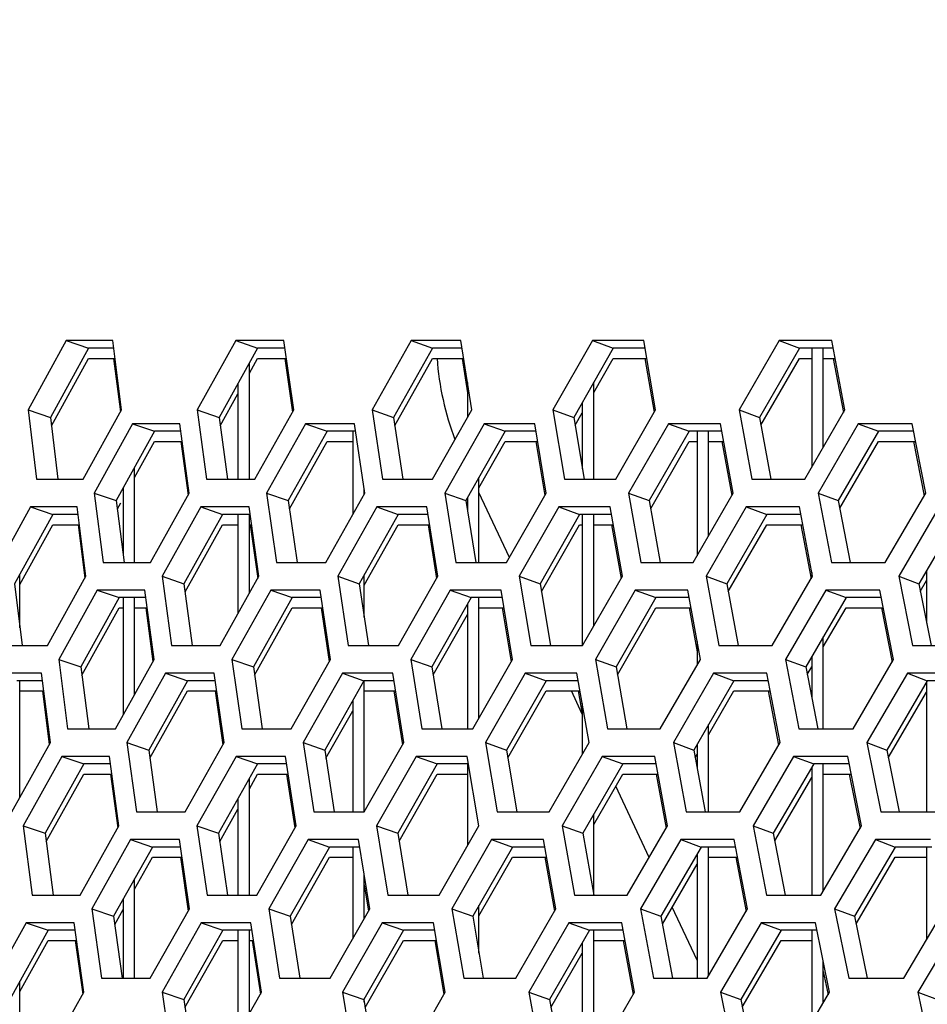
# Model space of a CAD drawing. Header units: millimetres. Extents: x 0 to 420, y 0 to 297.
# Tile 38 of 256: x 94.46 to 97.63, y 91.88 to 95.31. Entities that reach past the tile are written whole.
import ezdxf

# ---------------------------------------------------------------- set-up
doc = ezdxf.new("R2010")
doc.units = ezdxf.units.MM
doc.header["$LTSCALE"] = 23.1
doc.layers.get('0').update_dxf_attribs({"linetype": 'CONTINUOUS'})
doc.layers.add('DIM_PILOTEES', color=7, linetype='CONTINUOUS')
doc.styles.add('TEXTSTYLE_5', font='txt', dxfattribs={"width": 1.142857})
doc.dimstyles.new('DIMSTYLE_4', dxfattribs={"dimtxt": 2.5, "dimasz": 0.1875, "dimexe": 0.125, "dimexo": 0.0625, "dimgap": 1.25, "dimtad": 0, "dimtih": 1, "dimtoh": 1, "dimdsep": 46, "dimtxsty": 'TEXTSTYLE_5', "dimblk": '_FILLED', "dimblk1": '_FILLED', "dimblk2": '_FILLED', "dimcen": 0.09, "dimazin": 2, "dimtfac": 1, "dimtofl": 0, "dimtmove": 0, "dimatfit": 3, "dimldrblk": '_FILLED', "dimfxl": 1, "dimtolj": 1, "dimarcsym": 0})

# ---------------------------------------------------------------- blocks, each defined once
blk = doc.blocks.new('_FILLED')
at = {"color": 0, "linetype": 'BYBLOCK'}
blk.add_solid([(0, 0), (-1, 0.167), (-1, -0.167)], dxfattribs=at)
blk = doc.blocks.new('*D9')
at = {"layer": 'DIM_PILOTEES', "color": 2, "linetype": 'CONTINUOUS'}
for p, q in [((67.0415, 106.0416), (64.0594, 106.0416)), ((64.1844, 106.0416), (64.1844, 83.7884)), ((124.0627, 106.0416), (67.0415, 106.0416)), ((64.1844, 53.2465), (64.1844, 78.7884)), ((67.0415, 53.2465), (64.0594, 53.2465)), ((101.3091, 53.2465), (67.0415, 53.2465))]:
    blk.add_line(p, q, dxfattribs=at)
at = {"layer": 'DIM_PILOTEES', "color": 2, "linetype": 'CONTINUOUS', "xscale": 0.1875, "yscale": 0.1875, "zscale": 0.1875}
for p, rotation in [((64.1844, 106.0416), 90), ((64.1844, 53.2465), 270)]:
    blk.add_blockref('_FILLED', p, dxfattribs=dict(at, rotation=rotation))
at = {"layer": 'DIM_PILOTEES', "color": 2, "linetype": 'CONTINUOUS', "insert": (64.1844, 82.5384), "char_height": 2.5, "width": 8.571429, "attachment_point": 2, "line_spacing_factor": 0.9, "style": 'TEXTSTYLE_5'}
blk.add_mtext('{\\ftxt;\\W0.0001;\\H0.0001;\\~}{\\ftxt;\\W2.2857142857;\\H2.5; }{\\ftxt;\\W0.0001;\\H0.0001;\\~}', dxfattribs=at)

msp = doc.modelspace()

# ---------------------------------------------------------------- linework, layer by layer
at = {"color": 3, "linetype": 'CONTINUOUS'}
for p, q in [((94.6269, 94.1882), (94.4943, 93.9467)), ((94.7889, 94.1882), (94.6269, 94.1882)), ((94.819, 93.9467), (94.7889, 94.1882)), ((95.2178, 94.1882), (95.0834, 93.9467)), ((95.3856, 94.1882), (95.2178, 94.1882)), ((95.4196, 93.9467), (95.3856, 94.1882)), ((95.8291, 94.1882), (95.693, 93.9467)), ((96.0025, 94.1882), (95.8291, 94.1882)), ((96.0403, 93.9467), (96.0025, 94.1882)), ((96.4604, 94.1882), (96.3226, 93.9467)), ((96.6392, 94.1882), (96.4604, 94.1882)), ((96.6809, 93.9467), (96.6392, 94.1882)), ((97.1111, 94.1882), (96.9718, 93.9467)), ((97.2953, 94.1882), (97.1111, 94.1882)), ((97.3408, 93.9467), (97.2953, 94.1882)), ((94.7921, 94.1265), (94.8154, 93.9401)), ((95.3892, 94.1265), (95.4155, 93.9395)), ((96.0065, 94.1265), (96.0252, 94.0067)), ((96.6436, 94.1265), (96.6761, 93.9384)), ((97.3001, 94.1265), (97.3357, 93.9379)), ((94.4943, 93.9467), (94.5229, 93.7053)), ((94.6856, 93.7053), (94.819, 93.9467)), ((95.0834, 93.9467), (95.1159, 93.7053)), ((95.2843, 93.7053), (95.4196, 93.9467)), ((95.693, 93.9467), (95.7294, 93.7053)), ((95.9034, 93.7053), (96.0403, 93.9467)), ((96.3226, 93.9467), (96.3629, 93.7053)), ((96.5423, 93.7053), (96.6809, 93.9467)), ((96.9718, 93.9467), (97.0159, 93.7053)), ((97.2007, 93.7053), (97.3408, 93.9467)), ((94.858, 93.8984), (94.7244, 93.657)), ((95.0233, 93.8984), (94.858, 93.8984)), ((95.0555, 93.657), (95.0233, 93.8984)), ((95.4605, 93.8984), (95.325, 93.657)), ((95.6314, 93.8984), (95.4605, 93.8984)), ((95.6675, 93.657), (95.6314, 93.8984)), ((96.0831, 93.8984), (95.946, 93.657)), ((96.2596, 93.8984), (96.0831, 93.8984)), ((96.2996, 93.657), (96.2596, 93.8984)), ((96.7255, 93.8984), (96.5868, 93.657)), ((96.9074, 93.8984), (96.7255, 93.8984)), ((96.9512, 93.657), (96.9074, 93.8984)), ((97.3872, 93.8984), (97.247, 93.657)), ((97.5744, 93.8984), (97.3872, 93.8984)), ((97.622, 93.657), (97.5744, 93.8984)), ((95.0267, 93.8367), (95.0516, 93.65)), ((96.2638, 93.8367), (96.2949, 93.6489)), ((96.9121, 93.8367), (96.9462, 93.6484)), ((97.5795, 93.8367), (97.6167, 93.6479)), ((94.5229, 93.7053), (94.6856, 93.7053)), ((95.1159, 93.7053), (95.2843, 93.7053)), ((95.7294, 93.7053), (95.9034, 93.7053)), ((96.3629, 93.7053), (96.5423, 93.7053)), ((97.0159, 93.7053), (97.2007, 93.7053)), ((94.7244, 93.657), (94.7551, 93.4155)), ((94.921, 93.4155), (95.0555, 93.657)), ((95.325, 93.657), (95.3597, 93.4155)), ((95.5312, 93.4155), (95.6675, 93.657)), ((95.946, 93.657), (95.9845, 93.4155)), ((96.1616, 93.4155), (96.2996, 93.657)), ((96.5868, 93.657), (96.6292, 93.4155)), ((96.8117, 93.4155), (96.9512, 93.657)), ((97.247, 93.657), (97.2932, 93.4155)), ((97.481, 93.4155), (97.622, 93.657)), ((94.5021, 93.6087), (94.3692, 93.3672)), ((94.6649, 93.6087), (94.5021, 93.6087)), ((94.6953, 93.3672), (94.6649, 93.6087)), ((95.0956, 93.6087), (94.9608, 93.3672)), ((95.2641, 93.6087), (95.0956, 93.6087)), ((95.2984, 93.3672), (95.2641, 93.6087)), ((95.7095, 93.6087), (95.573, 93.3672)), ((95.8836, 93.6087), (95.7095, 93.6087)), ((95.9218, 93.3672), (95.8836, 93.6087)), ((96.3434, 93.6087), (96.2053, 93.3672)), ((96.523, 93.6087), (96.3434, 93.6087)), ((96.565, 93.3672), (96.523, 93.6087)), ((96.9969, 93.6087), (96.8572, 93.3672)), ((97.1818, 93.6087), (96.9969, 93.6087)), ((97.2277, 93.3672), (97.1818, 93.6087)), ((97.6695, 93.6087), (97.5283, 93.3672)), ((94.6681, 93.5469), (94.6916, 93.3605)), ((95.2677, 93.5469), (95.2943, 93.3599)), ((95.8876, 93.5469), (95.9173, 93.3593)), ((96.5274, 93.5469), (96.5602, 93.3588)), ((97.1867, 93.5469), (97.2226, 93.3583)), ((94.7551, 93.4155), (94.921, 93.4155)), ((95.3597, 93.4155), (95.5312, 93.4155)), ((95.9845, 93.4155), (96.1616, 93.4155)), ((96.6292, 93.4155), (96.8117, 93.4155)), ((97.2932, 93.4155), (97.481, 93.4155)), ((94.5615, 93.1257), (94.6953, 93.3672)), ((94.9608, 93.3672), (94.9937, 93.1257)), ((95.1628, 93.1257), (95.2984, 93.3672)), ((95.573, 93.3672), (95.6097, 93.1257)), ((95.7845, 93.1257), (95.9218, 93.3672)), ((96.2053, 93.3672), (96.2459, 93.1257)), ((96.4261, 93.1257), (96.565, 93.3672)), ((96.8572, 93.3672), (96.9017, 93.1257)), ((97.0873, 93.1257), (97.2277, 93.3672)), ((97.5283, 93.3672), (97.5766, 93.1257)), ((94.7345, 93.3189), (94.6005, 93.0774)), ((94.9005, 93.3189), (94.7345, 93.3189)), ((94.9331, 93.0774), (94.9005, 93.3189)), ((95.3395, 93.3189), (95.2037, 93.0774)), ((95.5112, 93.3189), (95.3395, 93.3189)), ((95.5476, 93.0774), (95.5112, 93.3189)), ((95.9648, 93.3189), (95.8273, 93.0774)), ((96.142, 93.3189), (95.9648, 93.3189)), ((96.1824, 93.0774), (96.142, 93.3189)), ((96.6099, 93.3189), (96.4708, 93.0774)), ((96.7926, 93.3189), (96.6099, 93.3189)), ((96.8367, 93.0774), (96.7926, 93.3189)), ((97.2744, 93.3189), (97.1338, 93.0774)), ((97.4624, 93.3189), (97.2744, 93.3189)), ((97.5104, 93.0774), (97.4624, 93.3189)), ((94.904, 93.2572), (94.9292, 93.0704)), ((95.5151, 93.2572), (95.5433, 93.0698)), ((96.1463, 93.2572), (96.1777, 93.0693)), ((96.7973, 93.2572), (96.8252, 93.1041)), ((97.4675, 93.2572), (97.505, 93.0683)), ((94.3982, 93.1257), (94.5615, 93.1257)), ((94.9937, 93.1257), (95.1628, 93.1257)), ((95.6097, 93.1257), (95.7845, 93.1257)), ((96.2459, 93.1257), (96.4261, 93.1257)), ((96.9017, 93.1257), (97.0873, 93.1257)), ((97.5766, 93.1257), (97.7675, 93.1257)), ((94.6005, 93.0774), (94.6316, 92.8359)), ((94.7982, 92.8359), (94.9331, 93.0774)), ((95.2037, 93.0774), (95.2387, 92.8359)), ((95.411, 92.8359), (95.5476, 93.0774)), ((95.8273, 93.0774), (95.8662, 92.8359)), ((96.044, 92.8359), (96.1824, 93.0774)), ((96.4708, 93.0774), (96.5135, 92.8359)), ((96.6968, 92.8359), (96.8367, 93.0774)), ((97.1338, 93.0774), (97.1804, 92.8359)), ((97.369, 92.8359), (97.5104, 93.0774)), ((94.5408, 93.0291), (94.3774, 93.0291)), ((94.5716, 92.7876), (94.5408, 93.0291)), ((94.9733, 93.0291), (94.8382, 92.7876)), ((95.1425, 93.0291), (94.9733, 93.0291)), ((95.1772, 92.7876), (95.1425, 93.0291)), ((95.5898, 93.0291), (95.453, 92.7876)), ((95.7646, 93.0291), (95.5898, 93.0291)), ((95.8032, 92.7876), (95.7646, 93.0291)), ((96.2264, 93.0291), (96.0879, 92.7876)), ((96.4067, 93.0291), (96.2264, 93.0291)), ((96.4492, 92.7876), (96.4067, 93.0291)), ((96.8826, 93.0291), (96.7426, 92.7876)), ((97.0684, 93.0291), (96.8826, 93.0291)), ((97.1147, 92.7876), (97.0684, 93.0291)), ((97.5581, 93.0291), (97.4165, 92.7876)), ((97.749, 93.0291), (97.5581, 93.0291)), ((94.5441, 92.9674), (94.5679, 92.7809)), ((95.1462, 92.9674), (95.1731, 92.7803)), ((95.7687, 92.9674), (95.7987, 92.7797)), ((96.4112, 92.9674), (96.4252, 92.8875)), ((97.0733, 92.9674), (97.1095, 92.7787)), ((94.6316, 92.8359), (94.7982, 92.8359)), ((95.2387, 92.8359), (95.411, 92.8359)), ((95.8662, 92.8359), (96.044, 92.8359)), ((96.5135, 92.8359), (96.6968, 92.8359)), ((97.1804, 92.8359), (97.369, 92.8359)), ((94.4375, 92.5461), (94.5716, 92.7876)), ((94.8382, 92.7876), (94.8715, 92.5461)), ((95.0413, 92.5461), (95.1772, 92.7876)), ((95.453, 92.7876), (95.4901, 92.5461)), ((95.6655, 92.5461), (95.8032, 92.7876)), ((96.0879, 92.7876), (96.1289, 92.5461)), ((96.3099, 92.5461), (96.4492, 92.7876)), ((96.7426, 92.7876), (96.7874, 92.5461)), ((96.9738, 92.5461), (97.1147, 92.7876)), ((97.4165, 92.7876), (97.4652, 92.5461)), ((94.611, 92.7393), (94.4767, 92.4978)), ((94.7777, 92.7393), (94.611, 92.7393)), ((94.8106, 92.4978), (94.7777, 92.7393)), ((95.2185, 92.7393), (95.0824, 92.4978)), ((95.3909, 92.7393), (95.2185, 92.7393)), ((95.4278, 92.4978), (95.3909, 92.7393)), ((95.8464, 92.7393), (95.7086, 92.4978)), ((96.0244, 92.7393), (95.8464, 92.7393)), ((96.0651, 92.4978), (96.0244, 92.7393)), ((96.4943, 92.7393), (96.3548, 92.4978)), ((96.6777, 92.7393), (96.4943, 92.7393)), ((96.7223, 92.4978), (96.6777, 92.7393)), ((97.1616, 92.7393), (97.0206, 92.4978)), ((97.3503, 92.7393), (97.1616, 92.7393)), ((97.3987, 92.4978), (97.3503, 92.7393)), ((94.7812, 92.6776), (94.8067, 92.4908)), ((95.3949, 92.6776), (95.4234, 92.4902)), ((96.6824, 92.6776), (96.7172, 92.4892)), ((97.3555, 92.6776), (97.3933, 92.4887)), ((94.8715, 92.5461), (95.0413, 92.5461)), ((95.4901, 92.5461), (95.6655, 92.5461)), ((96.1289, 92.5461), (96.3099, 92.5461)), ((96.7874, 92.5461), (96.9738, 92.5461)), ((97.4652, 92.5461), (97.6569, 92.5461)), ((94.4767, 92.4978), (94.5081, 92.2564)), ((94.6754, 92.2564), (94.8106, 92.4978)), ((95.0824, 92.4978), (95.1177, 92.2564)), ((95.2907, 92.2564), (95.4278, 92.4978)), ((95.7086, 92.4978), (95.7478, 92.2564)), ((95.9264, 92.2564), (96.0651, 92.4978)), ((96.3548, 92.4978), (96.3979, 92.2564)), ((96.582, 92.2564), (96.7223, 92.4978)), ((97.0206, 92.4978), (97.0675, 92.2564)), ((97.257, 92.2564), (97.3987, 92.4978)), ((94.8511, 92.4495), (94.7156, 92.2081)), ((95.021, 92.4495), (94.8511, 92.4495)), ((95.0561, 92.2081), (95.021, 92.4495)), ((95.4701, 92.4495), (95.3329, 92.2081)), ((95.6457, 92.4495), (95.4701, 92.4495)), ((95.6847, 92.2081), (95.6457, 92.4495)), ((96.1094, 92.4495), (95.9705, 92.2081)), ((96.2905, 92.4495), (96.1094, 92.4495)), ((96.3333, 92.2081), (96.2905, 92.4495)), ((96.7684, 92.4495), (96.6279, 92.2081)), ((96.9549, 92.4495), (96.7684, 92.4495)), ((97.0016, 92.2081), (96.9549, 92.4495)), ((97.4467, 92.4495), (97.3047, 92.2081)), ((97.6384, 92.4495), (97.4467, 92.4495)), ((95.0247, 92.3878), (95.0519, 92.2007)), ((96.2951, 92.3878), (96.3285, 92.1996)), ((96.9599, 92.3878), (96.9964, 92.1991)), ((95.6652, 92.2922), (95.6801, 92.2001)), ((94.5081, 92.2564), (94.6754, 92.2564)), ((95.1177, 92.2564), (95.2907, 92.2564)), ((95.7478, 92.2564), (95.9264, 92.2564)), ((96.3979, 92.2564), (96.582, 92.2564)), ((97.0675, 92.2564), (97.257, 92.2564)), ((94.7156, 92.2081), (94.7492, 91.9666)), ((94.9197, 91.9666), (95.0561, 92.2081)), ((95.3329, 92.2081), (95.3704, 91.9666)), ((95.5466, 91.9666), (95.6847, 92.2081)), ((95.9705, 92.2081), (96.0119, 91.9666)), ((96.1936, 91.9666), (96.3333, 92.2081)), ((96.6279, 92.2081), (96.6732, 91.9666)), ((96.8603, 91.9666), (97.0016, 92.2081)), ((97.3047, 92.2081), (97.3538, 91.9666)), ((97.5463, 91.9666), (97.6889, 92.2081)), ((94.4875, 92.1598), (94.3528, 91.9183)), ((94.6549, 92.1598), (94.4875, 92.1598)), ((94.6882, 91.9183), (94.6549, 92.1598)), ((95.0976, 92.1598), (94.9611, 91.9183)), ((95.2707, 92.1598), (95.0976, 92.1598)), ((95.3079, 91.9183), (95.2707, 92.1598)), ((95.7281, 92.1598), (95.5899, 91.9183)), ((95.9068, 92.1598), (95.7281, 92.1598)), ((95.9479, 91.9183), (95.9068, 92.1598)), ((96.3787, 92.1598), (96.2388, 91.9183)), ((96.5628, 92.1598), (96.3787, 92.1598)), ((96.6078, 91.9183), (96.5628, 92.1598)), ((97.0487, 92.1598), (96.9073, 91.9183)), ((97.2383, 92.1598), (97.0487, 92.1598)), ((97.2871, 91.9183), (97.2383, 92.1598)), ((97.7379, 92.1598), (97.5951, 91.9183)), ((94.6584, 92.0981), (94.6842, 91.9112)), ((95.2747, 92.0981), (95.3035, 91.9106)), ((95.9112, 92.0981), (95.9432, 91.9101)), ((96.5676, 92.0981), (96.6027, 91.9096)), ((97.2652, 91.9901), (97.2817, 91.9091)), ((94.7492, 91.9666), (94.9197, 91.9666)), ((95.3704, 91.9666), (95.5466, 91.9666)), ((96.0119, 91.9666), (96.1936, 91.9666)), ((96.6732, 91.9666), (96.8603, 91.9666)), ((97.3538, 91.9666), (97.5463, 91.9666)), ((94.5526, 91.6768), (94.6882, 91.9183)), ((94.9611, 91.9183), (94.9968, 91.6768)), ((95.1705, 91.6768), (95.3079, 91.9183)), ((95.5899, 91.9183), (95.6295, 91.6768)), ((95.8088, 91.6768), (95.9479, 91.9183)), ((96.2388, 91.9183), (96.2823, 91.6768)), ((96.4671, 91.6768), (96.6078, 91.9183)), ((96.9073, 91.9183), (96.9547, 91.6768)), ((97.1449, 91.6768), (97.2871, 91.9183)), ((97.5951, 91.9183), (97.6463, 91.6768))]:
    msp.add_line(p, q, dxfattribs=at)
at = {"color": 7, "linetype": 'CONTINUOUS'}
for p, q in [((94.6269, 94.1882), (94.7045, 94.1623)), ((95.2178, 94.1882), (95.2938, 94.1623)), ((95.8291, 94.1882), (95.9035, 94.1623)), ((96.4604, 94.1882), (96.5331, 94.1623)), ((97.1111, 94.1882), (97.1822, 94.1623)), ((94.7045, 94.1623), (94.5721, 93.9209)), ((94.7921, 94.1623), (94.7045, 94.1623)), ((95.2938, 94.1623), (95.1597, 93.9209)), ((95.3892, 94.1623), (95.2938, 94.1623)), ((95.9035, 94.1623), (95.7677, 93.9209)), ((96.0065, 94.1623), (95.9035, 94.1623)), ((96.5331, 94.1623), (96.3956, 93.9209)), ((96.6436, 94.1623), (96.5331, 94.1623)), ((97.1822, 94.1623), (97.0431, 93.9209)), ((97.3001, 94.1623), (97.1822, 94.1623)), ((97.2252, 94.1623), (97.2252, 93.7475)), ((97.2652, 93.8165), (97.2652, 94.1623)), ((94.5755, 93.8913), (94.7045, 94.1265)), ((94.7045, 94.1265), (94.7966, 94.1265)), ((95.2652, 94.075), (95.2938, 94.1265)), ((95.2652, 94.075), (95.2938, 94.1265)), ((95.2938, 94.1265), (95.3942, 94.1265)), ((95.7719, 93.8925), (95.9035, 94.1265)), ((95.9035, 94.1265), (96.0121, 94.1265)), ((96.4652, 94.0073), (96.5331, 94.1265)), ((96.5331, 94.1265), (96.6498, 94.1265)), ((97.048, 93.8936), (97.1822, 94.1265)), ((97.1822, 94.1265), (97.2252, 94.1265)), ((97.2652, 94.1265), (97.3068, 94.1265)), ((95.2652, 93.7053), (95.2652, 94.1109)), ((96.4652, 93.7053), (96.4652, 94.0431)), ((95.2252, 94.0389), (95.2252, 93.7053)), ((96.0252, 94.0426), (96.0252, 93.9201)), ((95.1635, 93.8919), (95.2252, 94.003)), ((94.4943, 93.9467), (94.5721, 93.9209)), ((95.0834, 93.9467), (95.1597, 93.9209)), ((95.693, 93.9467), (95.7677, 93.9209)), ((96.3226, 93.9467), (96.3956, 93.9209)), ((96.4252, 93.9729), (96.4252, 93.7417)), ((96.9718, 93.9467), (97.0431, 93.9209)), ((94.5721, 93.9209), (94.5974, 93.7053)), ((95.1597, 93.9209), (95.1885, 93.7053)), ((95.7677, 93.9209), (95.7999, 93.7053)), ((96.3956, 93.9209), (96.4313, 93.7053)), ((96.4002, 93.8931), (96.4252, 93.937)), ((97.0431, 93.9209), (97.0822, 93.7053)), ((94.9348, 93.8726), (94.8014, 93.6311)), ((94.858, 93.8984), (94.9348, 93.8726)), ((95.0267, 93.8726), (94.9348, 93.8726)), ((95.5357, 93.8726), (95.4005, 93.6311)), ((95.4605, 93.8984), (95.5357, 93.8726)), ((95.6353, 93.8726), (95.5357, 93.8726)), ((95.6252, 93.8726), (95.6252, 93.5821)), ((96.1567, 93.8726), (96.0198, 93.6311)), ((96.0831, 93.8984), (96.1567, 93.8726)), ((96.2638, 93.8726), (96.1567, 93.8726)), ((96.7974, 93.8726), (96.6589, 93.6311)), ((96.7255, 93.8984), (96.7974, 93.8726)), ((96.9121, 93.8726), (96.7974, 93.8726)), ((96.8252, 93.8726), (96.8252, 93.4389)), ((96.8652, 93.5082), (96.8652, 93.8726)), ((97.4574, 93.8726), (97.3174, 93.6311)), ((97.3872, 93.8984), (97.4574, 93.8726)), ((97.5795, 93.8726), (97.4574, 93.8726)), ((94.8652, 93.7108), (94.9348, 93.8367)), ((94.9348, 93.8367), (95.0315, 93.8367)), ((95.4045, 93.6025), (95.5357, 93.8367)), ((95.5357, 93.8367), (95.6252, 93.8367)), ((96.0652, 93.6754), (96.1567, 93.8367)), ((96.1567, 93.8367), (96.2697, 93.8367)), ((96.6637, 93.6036), (96.7974, 93.8367)), ((96.7974, 93.8367), (96.8252, 93.8367)), ((96.8652, 93.8367), (96.9185, 93.8367)), ((97.3225, 93.6041), (97.4574, 93.8367)), ((97.4574, 93.8367), (97.5865, 93.8367)), ((94.8652, 93.4155), (94.8652, 93.7466)), ((96.0652, 93.4155), (96.0652, 93.7112)), ((94.8252, 93.6742), (94.8252, 93.442)), ((95.6652, 93.6529), (95.6652, 93.6721)), ((94.7244, 93.657), (94.8014, 93.6311)), ((95.325, 93.657), (95.4005, 93.6311)), ((95.946, 93.657), (96.0198, 93.6311)), ((96.0252, 93.6406), (96.0252, 93.5966)), ((96.1711, 93.432), (96.0652, 93.659)), ((96.5868, 93.657), (96.6589, 93.6311)), ((97.247, 93.657), (97.3174, 93.6311)), ((94.5021, 93.6087), (94.5797, 93.5828)), ((94.8014, 93.6311), (94.8286, 93.4155)), ((94.805, 93.6019), (94.8166, 93.6227)), ((95.0956, 93.6087), (95.1716, 93.5828)), ((95.4005, 93.6311), (95.4312, 93.4155)), ((95.7095, 93.6087), (95.7839, 93.5828)), ((96.0198, 93.6311), (96.054, 93.4155)), ((96.3434, 93.6087), (96.4161, 93.5828)), ((96.6589, 93.6311), (96.6965, 93.4155)), ((96.9969, 93.6087), (97.0679, 93.5828)), ((97.3174, 93.6311), (97.3584, 93.4155)), ((94.5797, 93.5828), (94.447, 93.3413)), ((94.6681, 93.5828), (94.5797, 93.5828)), ((95.1716, 93.5828), (95.0371, 93.3413)), ((95.2677, 93.5828), (95.1716, 93.5828)), ((95.2252, 93.5828), (95.2252, 93.2369)), ((95.2652, 93.3081), (95.2652, 93.5828)), ((95.7839, 93.5828), (95.6476, 93.3413)), ((95.8876, 93.5828), (95.7839, 93.5828)), ((96.4161, 93.5828), (96.2783, 93.3413)), ((96.5274, 93.5828), (96.4161, 93.5828)), ((96.4252, 93.5828), (96.4252, 93.1257)), ((96.4652, 93.1937), (96.4652, 93.5828)), ((97.0679, 93.5828), (96.9285, 93.3413)), ((97.1867, 93.5828), (97.0679, 93.5828)), ((97.7388, 93.5828), (97.5979, 93.3413)), ((94.4652, 93.3386), (94.5797, 93.5469)), ((94.5797, 93.5469), (94.6726, 93.5469)), ((95.041, 93.3124), (95.1716, 93.5469)), ((95.1716, 93.5469), (95.2252, 93.5469)), ((95.2677, 93.5469), (95.2728, 93.5469)), ((95.6652, 93.3367), (95.7839, 93.5469)), ((95.7839, 93.5469), (95.8933, 93.5469)), ((96.2829, 93.3135), (96.4161, 93.5469)), ((96.4161, 93.5469), (96.4252, 93.5469)), ((96.4652, 93.5469), (96.5337, 93.5469)), ((96.9334, 93.3141), (97.0679, 93.5469)), ((97.0679, 93.5469), (97.1935, 93.5469)), ((94.4652, 93.1876), (94.4652, 93.3744)), ((94.9608, 93.3672), (95.0371, 93.3413)), ((95.573, 93.3672), (95.6476, 93.3413)), ((95.6652, 93.2244), (95.6652, 93.3725)), ((96.2053, 93.3672), (96.2783, 93.3413)), ((96.8572, 93.3672), (96.9285, 93.3413)), ((97.2252, 93.3801), (97.2252, 93.3629)), ((97.5283, 93.3672), (97.5979, 93.3413)), ((97.6252, 93.3882), (97.6252, 93.2034)), ((94.447, 93.3413), (94.4727, 93.1257)), ((95.0371, 93.3413), (95.0662, 93.1257)), ((95.6476, 93.3413), (95.6802, 93.1257)), ((96.2783, 93.3413), (96.3143, 93.1257)), ((96.9285, 93.3413), (96.968, 93.1257)), ((97.5979, 93.3413), (97.6408, 93.1257)), ((97.6032, 93.3145), (97.6252, 93.3523)), ((94.8113, 93.293), (94.6775, 93.0515)), ((94.7345, 93.3189), (94.8113, 93.293)), ((94.904, 93.293), (94.8113, 93.293)), ((94.8252, 93.293), (94.8252, 92.8844)), ((94.8652, 92.956), (94.8652, 93.293)), ((95.4147, 93.293), (95.2792, 93.0515)), ((95.3395, 93.3189), (95.4147, 93.293)), ((95.5151, 93.293), (95.4147, 93.293)), ((96.0384, 93.293), (95.9011, 93.0515)), ((95.9648, 93.3189), (96.0384, 93.293)), ((96.1463, 93.293), (96.0384, 93.293)), ((96.0652, 92.873), (96.0652, 93.293)), ((96.6818, 93.293), (96.5429, 93.0515)), ((96.6099, 93.3189), (96.6818, 93.293)), ((96.7973, 93.293), (96.6818, 93.293)), ((97.3446, 93.293), (97.2042, 93.0515)), ((97.2744, 93.3189), (97.3446, 93.293)), ((97.4675, 93.293), (97.3446, 93.293)), ((94.6812, 93.0224), (94.8113, 93.2572)), ((94.8113, 93.2572), (94.8252, 93.2572)), ((94.8652, 93.2572), (94.9088, 93.2572)), ((95.2832, 93.023), (95.4147, 93.2572)), ((95.4147, 93.2572), (95.5204, 93.2572)), ((96.0252, 93.2699), (96.0252, 92.8359)), ((96.0652, 93.2572), (96.1523, 93.2572)), ((96.5477, 93.024), (96.6818, 93.2572)), ((96.6818, 93.2572), (96.8038, 93.2572)), ((97.2652, 93.1207), (97.3446, 93.2572)), ((97.3446, 93.2572), (97.4746, 93.2572)), ((95.9056, 93.0235), (96.0252, 93.2341)), ((97.2652, 92.8359), (97.2652, 93.1565)), ((96.8252, 93.1399), (96.8252, 93.0575)), ((97.2252, 93.0877), (97.2252, 92.9415)), ((94.6005, 93.0774), (94.6775, 93.0515)), ((94.6775, 93.0515), (94.7051, 92.8359)), ((95.2037, 93.0774), (95.2792, 93.0515)), ((95.2792, 93.0515), (95.3102, 92.8359)), ((95.8273, 93.0774), (95.9011, 93.0515)), ((95.9011, 93.0515), (95.9356, 92.8359)), ((96.4708, 93.0774), (96.5429, 93.0515)), ((96.5429, 93.0515), (96.5809, 92.8359)), ((97.1338, 93.0774), (97.2042, 93.0515)), ((97.2042, 93.0515), (97.2456, 92.8359)), ((97.2094, 93.0245), (97.2252, 93.0519)), ((94.9733, 93.0291), (95.0494, 93.0032)), ((95.5898, 93.0291), (95.6642, 93.0032)), ((96.2264, 93.0291), (96.2992, 93.0032)), ((96.8826, 93.0291), (96.9537, 93.0032)), ((97.5581, 93.0291), (97.6274, 93.0032)), ((94.5441, 93.0032), (94.455, 93.0032)), ((94.4652, 92.5962), (94.4652, 93.0032)), ((95.0494, 93.0032), (94.9145, 92.7617)), ((95.1462, 93.0032), (95.0494, 93.0032)), ((95.6642, 93.0032), (95.5276, 92.7617)), ((95.7687, 93.0032), (95.6642, 93.0032)), ((95.6652, 92.5461), (95.6652, 93.0032)), ((96.2992, 93.0032), (96.1609, 92.7617)), ((96.4112, 93.0032), (96.2992, 93.0032)), ((96.9537, 93.0032), (96.8139, 92.7617)), ((97.0733, 93.0032), (96.9537, 93.0032)), ((97.6274, 93.0032), (97.4861, 92.7617)), ((97.6252, 92.9996), (97.6252, 92.5461)), ((97.7544, 93.0032), (97.6274, 93.0032)), ((94.4652, 92.9674), (94.5486, 92.9674)), ((94.9184, 92.7329), (95.0494, 92.9674)), ((95.0494, 92.9674), (95.1513, 92.9674)), ((95.6652, 92.9674), (95.7744, 92.9674)), ((96.1655, 92.734), (96.2992, 92.9674)), ((96.2992, 92.9674), (96.4175, 92.9674)), ((96.4254, 92.8867), (96.3877, 92.9674)), ((96.8652, 92.8146), (96.9537, 92.9674)), ((96.9537, 92.9674), (97.0801, 92.9674)), ((97.4914, 92.735), (97.6252, 92.9638)), ((95.6252, 92.9343), (95.6252, 92.5461)), ((96.4252, 92.9234), (96.4252, 92.7461)), ((95.5319, 92.7335), (95.6252, 92.8985)), ((96.8652, 92.5461), (96.8652, 92.8505)), ((94.8382, 92.7876), (94.9145, 92.7617)), ((95.453, 92.7876), (95.5276, 92.7617)), ((96.0879, 92.7876), (96.1609, 92.7617)), ((96.7426, 92.7876), (96.8139, 92.7617)), ((96.8252, 92.7814), (96.8252, 92.6999)), ((97.4165, 92.7876), (97.4861, 92.7617)), ((94.611, 92.7393), (94.6878, 92.7134)), ((94.9145, 92.7617), (94.9439, 92.5461)), ((95.2185, 92.7393), (95.2938, 92.7134)), ((95.5276, 92.7617), (95.5605, 92.5461)), ((95.8464, 92.7393), (95.9201, 92.7134)), ((96.1609, 92.7617), (96.1973, 92.5461)), ((96.4943, 92.7393), (96.5662, 92.7134)), ((96.8139, 92.7617), (96.8537, 92.5461)), ((96.8189, 92.7345), (96.8252, 92.7456)), ((97.1616, 92.7393), (97.2317, 92.7134)), ((97.4861, 92.7617), (97.5293, 92.5461)), ((94.6878, 92.7134), (94.5537, 92.472)), ((94.7812, 92.7134), (94.6878, 92.7134)), ((95.2938, 92.7134), (95.1578, 92.472)), ((95.3949, 92.7134), (95.2938, 92.7134)), ((95.9201, 92.7134), (95.7824, 92.472)), ((96.0288, 92.7134), (95.9201, 92.7134)), ((96.0252, 92.7134), (96.0252, 92.4284)), ((96.5662, 92.7134), (96.4269, 92.472)), ((96.6824, 92.7134), (96.5662, 92.7134)), ((97.2317, 92.7134), (97.091, 92.472)), ((97.3555, 92.7134), (97.2317, 92.7134)), ((97.2652, 92.2705), (97.2652, 92.7134)), ((94.5574, 92.4428), (94.6878, 92.6776)), ((94.6878, 92.6776), (94.7861, 92.6776)), ((95.2652, 92.6269), (95.2938, 92.6776)), ((95.2938, 92.6776), (95.4003, 92.6776)), ((95.7869, 92.444), (95.9201, 92.6776)), ((95.9201, 92.6776), (96.0252, 92.6776)), ((96.4652, 92.5026), (96.5662, 92.6776)), ((96.5662, 92.6776), (96.689, 92.6776)), ((97.2252, 92.7023), (97.2252, 92.2564)), ((97.2652, 92.6776), (97.3626, 92.6776)), ((95.2652, 92.2564), (95.2652, 92.6628)), ((97.0962, 92.445), (97.2252, 92.6664)), ((96.6582, 92.3875), (96.5422, 92.6361)), ((95.2252, 92.5917), (95.2252, 92.2564)), ((95.162, 92.4434), (95.2252, 92.5559)), ((96.4652, 92.2564), (96.4652, 92.5384)), ((94.4767, 92.4978), (94.5537, 92.472)), ((94.5537, 92.472), (94.5815, 92.2564)), ((95.0824, 92.4978), (95.1578, 92.472)), ((95.1578, 92.472), (95.1892, 92.2564)), ((95.7086, 92.4978), (95.7824, 92.472)), ((95.7824, 92.472), (95.8172, 92.2564)), ((96.3548, 92.4978), (96.4269, 92.472)), ((96.4269, 92.472), (96.4652, 92.2564)), ((97.0206, 92.4978), (97.091, 92.472)), ((97.091, 92.472), (97.1327, 92.2564)), ((94.8511, 92.4495), (94.9271, 92.4237)), ((95.4701, 92.4495), (95.5446, 92.4237)), ((96.1094, 92.4495), (96.1822, 92.4237)), ((96.7684, 92.4495), (96.8395, 92.4237)), ((97.4467, 92.4495), (97.516, 92.4237)), ((94.9271, 92.4237), (94.7919, 92.1822)), ((95.0247, 92.4237), (94.9271, 92.4237)), ((95.5446, 92.4237), (95.4076, 92.1822)), ((95.6499, 92.4237), (95.5446, 92.4237)), ((95.6252, 92.4237), (95.6252, 92.1041)), ((96.1822, 92.4237), (96.0435, 92.1822)), ((96.2951, 92.4237), (96.1822, 92.4237)), ((96.8395, 92.4237), (96.6992, 92.1822)), ((96.8252, 92.3992), (96.8252, 91.9666)), ((96.9599, 92.4237), (96.8395, 92.4237)), ((96.8652, 91.975), (96.8652, 92.4237)), ((97.516, 92.4237), (97.3743, 92.1822)), ((97.6438, 92.4237), (97.516, 92.4237)), ((97.6252, 92.4237), (97.6252, 92.1003)), ((94.8652, 92.2773), (94.9271, 92.3878)), ((94.9271, 92.3878), (95.0299, 92.3878)), ((95.4119, 92.154), (95.5446, 92.3878)), ((95.5446, 92.3878), (95.6252, 92.3878)), ((96.0652, 92.1842), (96.1822, 92.3878)), ((96.1822, 92.3878), (96.3014, 92.3878)), ((96.7043, 92.155), (96.8252, 92.3634)), ((96.8652, 92.3878), (96.9668, 92.3878)), ((97.3796, 92.1555), (97.516, 92.3878)), ((97.516, 92.3878), (97.6252, 92.3878)), ((95.6652, 92.1741), (95.6652, 92.328)), ((94.8652, 91.9666), (94.8652, 92.3132)), ((94.8252, 92.2417), (94.8252, 91.9666)), ((94.7156, 92.2081), (94.7919, 92.1822)), ((94.7958, 92.1534), (94.8252, 92.2059)), ((95.3329, 92.2081), (95.4076, 92.1822)), ((95.9705, 92.2081), (96.0435, 92.1822)), ((96.0652, 92.0543), (96.0652, 92.22)), ((96.6279, 92.2081), (96.6992, 92.1822)), ((96.8252, 92.0292), (96.7388, 92.2145)), ((97.3047, 92.2081), (97.3743, 92.1822)), ((94.4875, 92.1598), (94.5643, 92.1339)), ((94.7919, 92.1822), (94.8217, 91.9666)), ((95.0976, 92.1598), (95.1728, 92.1339)), ((95.4076, 92.1822), (95.4408, 91.9666)), ((95.7281, 92.1598), (95.8017, 92.1339)), ((96.0435, 92.1822), (96.0802, 91.9666)), ((96.3787, 92.1598), (96.4506, 92.1339)), ((96.6992, 92.1822), (96.7394, 91.9666)), ((97.0487, 92.1598), (97.1189, 92.1339)), ((97.3743, 92.1822), (97.4179, 91.9666)), ((94.5643, 92.1339), (94.4299, 91.8924)), ((94.6584, 92.1339), (94.5643, 92.1339)), ((95.1728, 92.1339), (95.0365, 91.8924)), ((95.2747, 92.1339), (95.1728, 92.1339)), ((95.2252, 92.1339), (95.2252, 91.773)), ((95.2652, 91.8433), (95.2652, 92.1339)), ((95.8017, 92.1339), (95.6637, 91.8924)), ((95.9112, 92.1339), (95.8017, 92.1339)), ((96.4506, 92.1339), (96.3109, 91.8924)), ((96.5676, 92.1339), (96.4506, 92.1339)), ((96.4652, 91.6768), (96.4652, 92.1339)), ((97.1189, 92.1339), (96.9778, 91.8924)), ((97.2435, 92.1339), (97.1189, 92.1339)), ((97.2252, 92.1339), (97.2252, 91.8133)), ((94.4652, 91.9201), (94.5643, 92.0981)), ((94.5643, 92.0981), (94.6633, 92.0981)), ((95.0407, 91.8639), (95.1728, 92.0981)), ((95.1728, 92.0981), (95.2252, 92.0981)), ((95.2652, 92.0981), (95.2801, 92.0981)), ((95.6682, 91.8645), (95.8017, 92.0981)), ((95.8017, 92.0981), (95.9173, 92.0981)), ((96.4252, 92.0901), (96.4252, 91.6768)), ((96.4652, 92.0981), (96.5743, 92.0981)), ((96.983, 91.8655), (97.1189, 92.0981)), ((97.1189, 92.0981), (97.2252, 92.0981)), ((96.3158, 91.865), (96.4252, 92.0543)), ((97.2652, 91.8812), (97.2652, 92.026)), ((94.4652, 91.6768), (94.4652, 91.956)), ((94.9611, 91.9183), (95.0365, 91.8924)), ((95.5899, 91.9183), (95.6637, 91.8924)), ((96.2388, 91.9183), (96.3109, 91.8924)), ((96.9073, 91.9183), (96.9778, 91.8924)), ((97.5951, 91.9183), (97.6637, 91.8924)), ((95.0365, 91.8924), (95.0682, 91.6768)), ((95.6637, 91.8924), (95.6989, 91.6768)), ((95.6652, 91.883), (95.6652, 91.8951)), ((96.3109, 91.8924), (96.3496, 91.6768)), ((96.9778, 91.8924), (97.0198, 91.6768))]:
    msp.add_line(p, q, dxfattribs=at)
msp.add_ellipse((96.9102, 94.2131), major_axis=(0.7085, 0.7085), ratio=0.983217, start_param=-3.848171, end_param=-3.55463, dxfattribs=at)

# ---------------------------------------------------------------- dimensions: what is measured, and where the dimension line sits
at = {"layer": 'DIM_PILOTEES', "color": 2, "linetype": 'CONTINUOUS'}
dim = msp.add_linear_dim(base=(64.1844, 53.2465), p1=(124.1252, 106.0416), p2=(101.3716, 53.2465), angle=270, text='{\\ftxt;\\W0.0001;\\H0.0001;\\~}{\\ftxt;\\W2.2857142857;\\H2.5; }{\\ftxt;\\W0.0001;\\H0.0001;\\~}', dimstyle='DIMSTYLE_4', dxfattribs=at)
dim.commit()
dim.dimension.update_dxf_attribs({"geometry": '*D9', "text_midpoint": (61.3273, 80.0384), "dimtype": 160})

doc.saveas('drawing.dxf')
